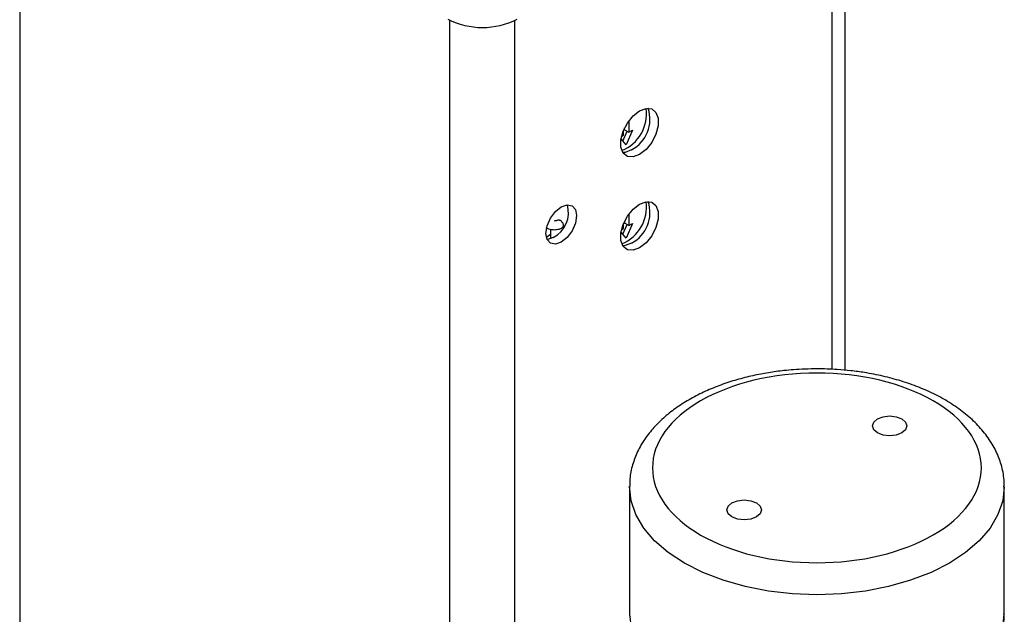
# Model space of a CAD drawing. Header units: inches. Extents: x 1.6 to 32.1, y 1.8 to 20.6.
# Tile 9 of 13: x 27.4 to 30, y 12.5 to 14.1. Entities that reach past the tile are written whole.
import ezdxf

# ---------------------------------------------------------------- set-up
doc = ezdxf.new("R2010")
doc.units = ezdxf.units.IN
doc.header["$LTSCALE"] = 2
doc.header["$MEASUREMENT"] = 0

msp = doc.modelspace()

# ---------------------------------------------------------------- linework, layer by layer
at = {"color": 8, "linetype": 'Continuous', "lineweight": 25}
for p, q in [((27.3547, 14.8111), (27.3547, 11.7842)), ((29.5644, 14.6327), (29.5644, 13.1848)), ((28.5256, 11.1082), (28.5256, 14.1353)), ((28.7024, 11.2007), (28.7024, 14.1353))]:
    msp.add_line(p, q, dxfattribs=at)
at = {"color": 7, "linetype": 'Continuous', "lineweight": 25}
for p, q in [((29.601, 13.1824), (29.601, 14.6651)), ((29.0122, 13.861), (29.0122, 13.8302)), ((28.9959, 13.8065), (29.0074, 13.833)), ((28.9983, 13.8221), (28.9983, 13.8363)), ((29.001, 13.8366), (29.001, 13.8424)), ((29.001, 13.8366), (29.0122, 13.8302)), ((29.0227, 13.8363), (29.0052, 13.7958)), ((29.0122, 13.8302), (29.0227, 13.8363)), ((29.0052, 13.7958), (28.9912, 13.8121)), ((28.9925, 13.8188), (28.9983, 13.8221)), ((29.001, 13.5884), (29.001, 13.5826)), ((29.0122, 13.607), (29.0122, 13.5762)), ((28.7992, 13.5662), (28.7992, 13.5401)), ((28.9925, 13.5649), (28.9983, 13.5682)), ((28.9959, 13.5526), (29.0074, 13.579)), ((28.9983, 13.5682), (28.9983, 13.5823)), ((29.0122, 13.5762), (29.001, 13.5826)), ((29.0227, 13.5823), (29.0052, 13.5418)), ((29.0122, 13.5762), (29.0227, 13.5823)), ((28.7992, 13.5523), (28.7881, 13.544)), ((29.0052, 13.5418), (28.9912, 13.5581)), ((29.0142, 12.8653), (29.0142, 12.5182)), ((30.0342, 12.5182), (30.0342, 12.8653))]:
    msp.add_line(p, q, dxfattribs=at)
at = {"color": 7, "linetype": 'Continuous', "lineweight": 25, "flags": 128}
for points in [[(29.0416, 13.8886), (29.0592, 13.8952), (29.0747, 13.8938), (29.0862, 13.8846), (29.0923, 13.8687), (29.0923, 13.8481), (29.0862, 13.8251), (29.0747, 13.8027), (29.0592, 13.7834), (29.0416, 13.7696), (29.024, 13.7631), (29.0085, 13.7644), (28.997, 13.7736), (28.9909, 13.7895), (28.9909, 13.8102), (28.997, 13.8331), (29.0085, 13.8556), (29.024, 13.8748), (29.0416, 13.8886)], [(29.0197, 13.7823), (29.002, 13.7757), (28.9959, 13.7753)], [(29.0416, 13.6346), (29.0592, 13.6412), (29.0747, 13.6398), (29.0862, 13.6306), (29.0923, 13.6147), (29.0923, 13.5941), (29.0862, 13.5712), (29.0747, 13.5487), (29.0592, 13.5294), (29.0416, 13.5157), (29.024, 13.5091), (29.0085, 13.5105), (28.997, 13.5197), (28.9909, 13.5355), (28.9909, 13.5562), (28.997, 13.5791), (29.0085, 13.6016), (29.024, 13.6209), (29.0416, 13.6346)], [(28.8286, 13.6274), (28.8446, 13.633), (28.8582, 13.6303), (28.8672, 13.6199), (28.8704, 13.6033), (28.8672, 13.583), (28.8582, 13.5621), (28.8446, 13.5439), (28.8286, 13.531), (28.8127, 13.5254), (28.7991, 13.528), (28.7901, 13.5385), (28.7869, 13.5551), (28.7901, 13.5754), (28.7991, 13.5962), (28.8127, 13.6145), (28.8286, 13.6274)], [(28.8067, 13.5436), (28.7907, 13.5381), (28.7903, 13.538)], [(29.0197, 13.5283), (29.002, 13.5217), (28.9959, 13.5213)], [(29.6889, 13.0114), (29.6788, 13.0202), (29.6752, 13.0306), (29.6788, 13.041), (29.6889, 13.0498), (29.7042, 13.0557), (29.7222, 13.0577), (29.7402, 13.0557), (29.7554, 13.0498), (29.7656, 13.041), (29.7692, 13.0306), (29.7656, 13.0202), (29.7554, 13.0114), (29.7402, 13.0055), (29.7222, 13.0035), (29.7042, 13.0055), (29.6889, 13.0114)], [(29.3594, 12.8212), (29.3696, 12.8124), (29.3732, 12.802), (29.3696, 12.7916), (29.3594, 12.7828), (29.3442, 12.7769), (29.3262, 12.7749), (29.3082, 12.7769), (29.293, 12.7828), (29.2828, 12.7916), (29.2792, 12.802), (29.2828, 12.8124), (29.293, 12.8212), (29.3082, 12.8271), (29.3262, 12.8291), (29.3442, 12.8271), (29.3594, 12.8212)]]:
    msp.add_lwpolyline(points, dxfattribs=at)
at = {"color": 8, "linetype": 'Continuous', "lineweight": 25, "flags": 128}
for points in [[(29.1636, 12.6571), (29.1196, 12.686), (29.0825, 12.7181), (29.053, 12.7526), (29.0316, 12.7891), (29.0186, 12.8268), (29.0142, 12.8653), (29.0142, 12.8666)], [(30.0342, 12.8645), (30.0298, 12.8268), (30.0168, 12.7891), (29.9954, 12.7526), (29.9659, 12.7181), (29.9288, 12.686), (29.8848, 12.6571), (29.8347, 12.6317), (29.7792, 12.6103), (29.7194, 12.5933), (29.6562, 12.5809), (29.5908, 12.5734), (29.5242, 12.5708), (29.4576, 12.5734), (29.3922, 12.5809), (29.329, 12.5933), (29.2692, 12.6103), (29.2137, 12.6317), (29.1636, 12.6571)], [(29.0142, 12.5182), (29.0186, 12.4798)], [(30.0298, 12.4798), (30.0342, 12.5182)]]:
    msp.add_lwpolyline(points, dxfattribs=at)
at = {"color": 7, "linetype": 'Continuous', "lineweight": 25}
for centre, radius, start, end in [((28.614, 14.3214), 0.2057, 242.6097, 297.3903), ((28.9519, 13.8809), 0.1087, 292.4307, 7.5746), ((28.9745, 13.8664), 0.0954, 298.2467, 17.8312), ((28.9519, 13.6269), 0.1087, 292.4307, 7.5746), ((28.9745, 13.6124), 0.0954, 298.2467, 17.8312), ((28.7713, 13.6118), 0.0768, 297.4664, 16.0623)]:
    msp.add_arc(centre, radius, start, end, dxfattribs=at)
for points, knots in [([(28.8197, 13.5911), (28.8197, 13.5911), (28.8193, 13.5908), (28.8179, 13.5901), (28.8155, 13.5894), (28.8125, 13.5888), (28.8103, 13.5887), (28.809, 13.5887)], [0, 0, 0, 0, 0.003851, 0.266356, 0.472669, 0.698841, 1, 1, 1, 1]), ([(28.8198, 13.591), (28.8202, 13.5912), (28.8213, 13.5919), (28.8237, 13.5915), (28.8265, 13.5901), (28.8293, 13.5876), (28.8316, 13.5844), (28.8333, 13.5808), (28.8341, 13.5771), (28.8339, 13.5739), (28.833, 13.5716), (28.8319, 13.571), (28.8314, 13.5707)], [0, 0, 0, 0, 0.068773, 0.175846, 0.28292, 0.389994, 0.497068, 0.604142, 0.711216, 0.818289, 0.925363, 1, 1, 1, 1]), ([(28.7865, 13.5708), (28.7876, 13.5701), (28.7908, 13.5681), (28.7984, 13.5658), (28.805, 13.5653), (28.809, 13.5651)], [0, 0, 0, 0, 0.178524, 0.515729, 1, 1, 1, 1]), ([(28.809, 13.5651), (28.8135, 13.5654), (28.8199, 13.5659), (28.8272, 13.5683), (28.83, 13.57), (28.8314, 13.5708)], [0, 0, 0, 0, 0.56144, 0.780524, 1, 1, 1, 1]), ([(29.5242, 13.1861), (29.5028, 13.1857), (29.4728, 13.185), (29.429, 13.1809), (29.392, 13.1759), (29.3491, 13.1676), (29.3056, 13.1566), (29.2623, 13.1424), (29.2203, 13.1252), (29.1803, 13.105), (29.1432, 13.0818), (29.1096, 13.0557), (29.08, 13.0268), (29.0551, 12.9953), (29.0353, 12.9612), (29.0217, 12.9247), (29.0146, 12.8929), (29.015, 12.8734), (29.0151, 12.8669)], [0, 0, 0, 0, 0.082325, 0.115851, 0.171256, 0.228421, 0.289387, 0.352603, 0.417489, 0.48361, 0.550689, 0.618515, 0.686865, 0.755572, 0.824551, 0.893959, 0.964364, 1, 1, 1, 1]), ([(30.0332, 12.8644), (30.0335, 12.8709), (30.0341, 12.8914), (30.0268, 12.9246), (30.0122, 12.9631), (29.9909, 12.9989), (29.9632, 13.0326), (29.9297, 13.0635), (29.8912, 13.0913), (29.8484, 13.1157), (29.8023, 13.1364), (29.754, 13.1534), (29.7044, 13.1666), (29.6586, 13.1756), (29.6169, 13.1812), (29.5737, 13.1852), (29.5427, 13.1858), (29.5242, 13.1861)], [0, 0, 0, 0, 0.035272, 0.111024, 0.182222, 0.254869, 0.328782, 0.403348, 0.477889, 0.551846, 0.624779, 0.696199, 0.764828, 0.832328, 0.880942, 0.928853, 1, 1, 1, 1]), ([(29.2078, 12.7336), (29.1238, 12.7821), (29.0767, 12.8478), (29.0767, 12.9848), (29.1238, 13.0505), (29.2917, 13.1474), (29.4055, 13.1746), (29.6429, 13.1746), (29.7567, 13.1474), (29.9245, 13.0505), (29.9717, 12.9848), (29.9717, 12.8478), (29.9245, 12.7821), (29.7567, 12.6852), (29.6429, 12.658), (29.4055, 12.658), (29.2917, 12.6852), (29.2078, 12.7336)], [0, 0, 0, 0, 0.125, 0.125, 0.25, 0.25, 0.375, 0.375, 0.5, 0.5, 0.625, 0.625, 0.75, 0.75, 0.875, 0.875, 1, 1, 1, 1]), ([(29.5242, 12.1974), (29.5455, 12.1978), (29.5756, 12.1985), (29.6194, 12.2026), (29.6564, 12.2076), (29.6993, 12.2159), (29.7427, 12.2269), (29.7861, 12.2411), (29.8281, 12.2583), (29.868, 12.2785), (29.9051, 12.3017), (29.9388, 12.3278), (29.9683, 12.3567), (29.9933, 12.3882), (30.0131, 12.4223), (30.0267, 12.4588), (30.0339, 12.4913), (30.0334, 12.5115), (30.0333, 12.5187)], [0, 0, 0, 0, 0.082006, 0.115402, 0.170592, 0.227536, 0.288265, 0.351236, 0.415871, 0.481736, 0.548554, 0.616118, 0.684203, 0.752643, 0.821354, 0.890493, 0.960625, 1, 1, 1, 1])]:
    msp.add_open_spline(points, degree=3, knots=knots, dxfattribs=at)

doc.saveas('drawing.dxf')
